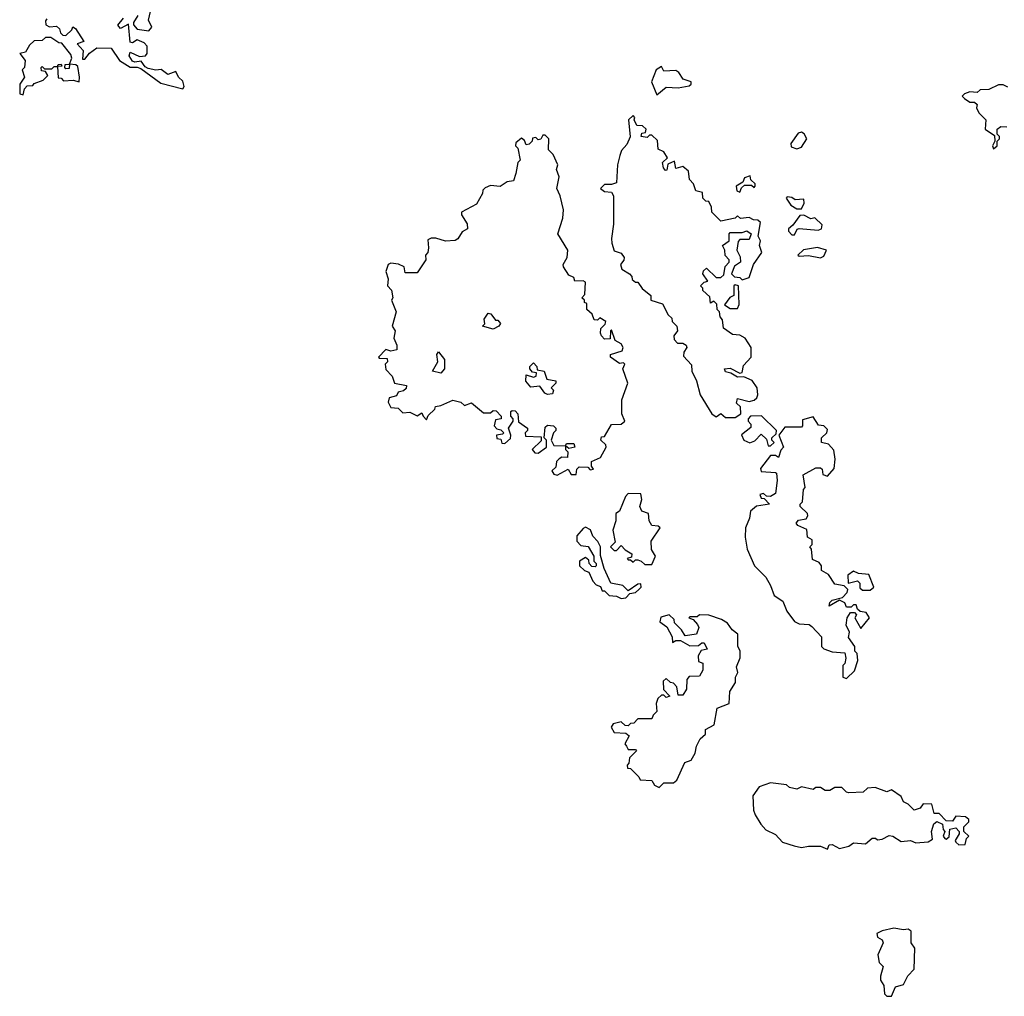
# Model space of a CAD drawing. Extents: x 2293139 to 2515392, y 824115 to 1006937.
# Tile 196 of 256: x 2426680 to 2430830, y 923180 to 927297. Entities that reach past the tile are written whole.
import ezdxf

# ---------------------------------------------------------------- set-up
doc = ezdxf.new("R2010")
doc.units = 0

msp = doc.modelspace()

# ---------------------------------------------------------------- linework, layer by layer
at = {"layer": '0CON10XD'}
for points in [[(2427177.5, 927315), (2427160, 927285), (2427160, 927275), (2427175, 927257.5), (2427225, 927250), (2427237.5, 927265), (2427222.5, 927295), (2427235, 927350)], [(2426795, 927300), (2426788.3, 927291.7), (2426790, 927275), (2426805, 927267.5), (2426835, 927270), (2426848.3, 927258.3), (2426851.7, 927241.7), (2426861.7, 927231.7), (2426875, 927230), (2426900, 927255), (2426903.3, 927266.7), (2426915, 927260), (2426950, 927205), (2426922.5, 927195), (2426947, 927167), (2426945, 927130), (2426955, 927130), (2426973.6, 927156.4), (2427005, 927178.8), (2427065, 927176.7), (2427101.2, 927125), (2427145, 927097.5), (2427175, 927097.5), (2427190.7, 927090.7), (2427275, 927030), (2427367.5, 927005), (2427373.8, 927015), (2427368.1, 927038.1), (2427348.8, 927055), (2427338.3, 927078.3), (2427305, 927066.7), (2427276.4, 927086.4), (2427254, 927084), (2427222, 927092), (2427208.3, 927098.3), (2427191.7, 927121.7), (2427165, 927117.5), (2427155, 927122.5), (2427141.2, 927145), (2427145, 927160), (2427185, 927142.5), (2427210, 927145), (2427217.5, 927155), (2427217.5, 927185), (2427205, 927200), (2427175, 927212.5), (2427155, 927200), (2427145, 927202.5), (2427138.3, 927278.3), (2427105, 927260), (2427093.9, 927273.9), (2427117, 927303)], [(2426695, 926980), (2426700, 927005), (2426711.7, 927018.3), (2426735, 927020), (2426741.7, 927028.3), (2426778.3, 927041.7), (2426798.3, 927061.7), (2426788.3, 927078.3), (2426771.7, 927081.7), (2426770, 927095), (2426775, 927100), (2426785, 927090), (2426815, 927090), (2426825, 927100), (2426840, 927100), (2426841.7, 927108.3), (2426855, 927110), (2426858.3, 927101.7), (2426840, 927100), (2426841.7, 927051.7), (2426855, 927050), (2426865, 927040), (2426905, 927042.5), (2426930, 927035), (2426932.5, 927055), (2426925, 927100), (2426917, 927107), (2426890, 927110), (2426888.3, 927091.7), (2426875, 927090), (2426870, 927095), (2426871.7, 927108.3), (2426890, 927110), (2426900, 927135), (2426895, 927150), (2426858.3, 927198.3), (2426845, 927200), (2426811.7, 927221.7), (2426788.3, 927221.7), (2426775, 927210), (2426741.7, 927208.3), (2426720.7, 927189.3), (2426705, 927160), (2426680, 927155), (2426702.5, 927125), (2426700, 927095), (2426690, 927085), (2426700, 927055), (2426680, 927025), (2426680, 926985), (2426695, 926980)], [(2429365, 926980), (2429405, 927012.5), (2429455, 927010), (2429501.7, 927018.3), (2429510, 927025), (2429510, 927035), (2429477, 927047), (2429457.5, 927075), (2429445, 927082.5), (2429395, 927080), (2429385, 927100), (2429362.5, 927085), (2429342.5, 927035), (2429365, 926980)], [(2430845, 927012.5), (2430825, 927022.5), (2430805, 927022.5), (2430765, 927002.5), (2430728.3, 927001.7), (2430715, 926990), (2430685, 926992.5), (2430662.5, 926985), (2430652.5, 926975), (2430662.5, 926965), (2430685, 926950), (2430705, 926950), (2430715, 926940), (2430712.5, 926925), (2430722.5, 926905), (2430752.5, 926875), (2430750, 926835), (2430788.3, 926808.3), (2430790, 926785), (2430780, 926765), (2430785, 926752.5)], [(2429695, 925620), (2429720, 925635), (2429717.5, 925665), (2429700.7, 925680.7), (2429705, 925700), (2429755, 925687.5), (2429775, 925692.5), (2429787.5, 925702.5), (2429791.2, 925715), (2429788, 925745), (2429766.7, 925776.7), (2429731.7, 925791.7), (2429705, 925790), (2429677.5, 925807.5), (2429655, 925812.5), (2429650, 925825), (2429675, 925827.5), (2429715, 925807.5), (2429725, 925810), (2429731.2, 925838.8), (2429762.5, 925875), (2429762.5, 925915), (2429737.5, 925955), (2429715, 925967.5), (2429685, 925970), (2429647, 925997), (2429641.7, 926031.7), (2429632.5, 926045), (2429630, 926065), (2429620, 926075), (2429618.3, 926098.3), (2429605, 926110), (2429591.7, 926101.7), (2429588.3, 926128.3), (2429560, 926155), (2429560, 926165), (2429550, 926175), (2429565, 926190), (2429580, 926195), (2429560, 926225), (2429561.7, 926238.3), (2429575, 926250), (2429615, 926210), (2429635, 926210), (2429648.3, 926221.7), (2429653, 926257), (2429670, 926275), (2429670, 926285), (2429653, 926303), (2429652.5, 926325), (2429642.5, 926345), (2429670, 926365), (2429670, 926395), (2429675, 926400), (2429725, 926400), (2429745, 926407.5), (2429762.5, 926395), (2429755, 926370), (2429715, 926370), (2429708.3, 926361.7), (2429702.5, 926325), (2429717, 926297), (2429717.5, 926275), (2429692.5, 926257.5), (2429680, 926225), (2429693, 926213), (2429715, 926210), (2429725, 926200), (2429755, 926210), (2429772.5, 926265), (2429807.5, 926315), (2429797.5, 926345), (2429802.5, 926365), (2429792.5, 926385), (2429801.7, 926441.7), (2429791.7, 926451.7), (2429773, 926453), (2429755, 926462.5), (2429718.3, 926458.3), (2429705, 926470), (2429695, 926460), (2429635, 926447.5), (2429597.5, 926485), (2429596.4, 926506.4), (2429585, 926530), (2429571.7, 926531.7), (2429560, 926545), (2429558.3, 926568.3), (2429530, 926575), (2429520, 926605), (2429503, 926623), (2429498.3, 926658.3), (2429475, 926677.5), (2429445, 926670), (2429440, 926700), (2429411.7, 926688.3), (2429407, 926663), (2429401.7, 926661.7), (2429393, 926673), (2429390, 926695), (2429410, 926715), (2429395, 926740), (2429371.7, 926751.7), (2429368.3, 926788.3), (2429345, 926810), (2429335, 926810), (2429325, 926800), (2429300, 926805), (2429301.7, 926818.3), (2429318.3, 926821.7), (2429320, 926835), (2429305, 926850), (2429280.7, 926850.7), (2429270, 926875), (2429272.5, 926885), (2429265, 926892.5), (2429246.7, 926875), (2429253, 926803), (2429239.7, 926770.3), (2429216.7, 926745), (2429210, 926725), (2429200, 926685), (2429195, 926610), (2429175, 926602.5), (2429145, 926602.5), (2429127.5, 926585), (2429145, 926572.5), (2429175, 926570), (2429182.5, 926555), (2429183.3, 926435), (2429173.8, 926375), (2429176, 926355), (2429185, 926322.5), (2429215, 926312.5), (2429227.5, 926295), (2429226.7, 926283.3), (2429212.5, 926265), (2429217.5, 926245), (2429250, 926225), (2429260, 926215), (2429261.7, 926201.7), (2429275, 926190), (2429285, 926190), (2429303.6, 926163.6), (2429340, 926135), (2429340, 926115), (2429389.3, 926099.3), (2429413, 926053), (2429428.3, 926038.3), (2429430, 926025), (2429450, 926005), (2429452.5, 925985), (2429437.5, 925965), (2429438.3, 925948.3), (2429453, 925933), (2429475, 925933.3), (2429488.8, 925925), (2429491.2, 925915), (2429478.8, 925895), (2429478.3, 925878.3), (2429511.7, 925841.7), (2429513.3, 925815), (2429533.3, 925775), (2429547.5, 925715), (2429597.5, 925635), (2429615, 925622.5), (2429635, 925637.5), (2429655, 925620), (2429695, 925620)], [(2429955, 926752.5), (2429975, 926760), (2429997.5, 926795), (2429986.4, 926816.4), (2429975, 926822.5), (2429961.7, 926818.3), (2429930, 926775), (2429931.7, 926761.7), (2429955, 926752.5)], [(2430785, 926752.5), (2430800, 926765), (2430800, 926785), (2430810, 926795), (2430810, 926805), (2430800, 926815), (2430800, 926835), (2430815, 926847.5), (2430840, 926845)], [(2428945, 925377.5), (2428991.7, 925401.7), (2429005, 925380), (2429025, 925380), (2429028.3, 925401.7), (2429038.3, 925411.7), (2429075, 925410), (2429085, 925400), (2429098.3, 925401.7), (2429090, 925415), (2429090, 925435), (2429128.3, 925451.7), (2429152.5, 925495), (2429150, 925505), (2429130, 925525), (2429131.7, 925538.3), (2429145, 925540), (2429175, 925590), (2429215, 925592.5), (2429230, 925605), (2429217.5, 925635), (2429217.5, 925695), (2429243.3, 925765), (2429222.5, 925825), (2429230, 925845), (2429225, 925850), (2429208.3, 925848.3), (2429170, 925875), (2429170, 925885), (2429218.8, 925901.2), (2429224, 925915), (2429215, 925930), (2429190, 925945), (2429175, 925990), (2429170, 925985), (2429168.3, 925951.7), (2429145, 925950), (2429132.5, 925965), (2429127.5, 925975), (2429130, 925995), (2429147, 926013), (2429150, 926025), (2429125, 926040), (2429115, 926030), (2429101.7, 926031.7), (2429092.5, 926055), (2429070, 926075), (2429070, 926100), (2429060, 926105), (2429060, 926115), (2429050, 926125), (2429061.7, 926138.3), (2429065, 926190), (2429055, 926196.7), (2429020, 926195), (2429015, 926210), (2428995, 926220), (2428972.5, 926255), (2428970, 926265), (2428987.5, 926295), (2428990, 926325), (2428947.5, 926395), (2428969.3, 926460.7), (2428972.5, 926495), (2428957.5, 926555), (2428943.3, 926585), (2428953.3, 926635), (2428942.5, 926665), (2428947.5, 926685), (2428928.3, 926728.3), (2428908.3, 926748.3), (2428910, 926795), (2428895, 926810), (2428885, 926810), (2428877, 926793), (2428865, 926790), (2428855, 926800), (2428841.7, 926798.3), (2428840, 926785), (2428827, 926773), (2428815, 926770), (2428808.3, 926788.3), (2428795, 926797.5), (2428771.7, 926778.3), (2428770, 926765), (2428780, 926755), (2428790, 926705), (2428780, 926695), (2428770.7, 926649.3), (2428761.7, 926618.3), (2428735, 926613.3), (2428705, 926593.3), (2428665, 926597.5), (2428641.7, 926588.3), (2428631.7, 926578.3), (2428630, 926565), (2428605, 926520), (2428542.5, 926485), (2428542.5, 926475), (2428566.4, 926436.4), (2428567.5, 926415), (2428545, 926402.5), (2428526.4, 926373.6), (2428515, 926366.7), (2428475, 926363.3), (2428433.6, 926376.4), (2428415, 926376.7), (2428400.7, 926369.3), (2428402.5, 926335), (2428400, 926315), (2428390, 926305), (2428392.5, 926285), (2428355, 926230), (2428305, 926230), (2428300, 926255), (2428277, 926267), (2428245, 926270), (2428232.5, 926265), (2428223.8, 926235), (2428232.5, 926205), (2428230, 926175), (2428247, 926157), (2428252.5, 926125), (2428247.5, 926115), (2428266.7, 926065), (2428250, 926005), (2428262.5, 925985), (2428257.5, 925955), (2428270, 925925), (2428270, 925905), (2428245, 925900), (2428223, 925907), (2428192.5, 925875), (2428195, 925870), (2428228.3, 925868.3), (2428230, 925855), (2428220, 925845), (2428223, 925823), (2428250, 925795), (2428260, 925765), (2428310, 925755), (2428308.3, 925741.7), (2428297.5, 925732.5), (2428275, 925727.5), (2428268.3, 925711.7), (2428237, 925703), (2428232.5, 925685), (2428245, 925662.5), (2428275, 925660), (2428295, 925640), (2428325, 925642.5), (2428355, 925627.5), (2428375, 925640), (2428380, 925625), (2428395, 925610), (2428401.7, 925628.3), (2428430, 925655), (2428433, 925667), (2428455, 925670), (2428505, 925692.5), (2428540, 925685), (2428555, 925670), (2428585, 925682.5), (2428635, 925640), (2428665, 925640), (2428675, 925650), (2428688.3, 925648.3), (2428710, 925625), (2428710, 925615), (2428685, 925610), (2428680, 925585), (2428691.7, 925571.7), (2428708.3, 925568.3), (2428720, 925555), (2428715, 925550), (2428690, 925545), (2428691.7, 925531.7), (2428708.3, 925528.3), (2428711.7, 925511.7), (2428725, 925510), (2428748.3, 925531.7), (2428750, 925545), (2428740, 925575), (2428760, 925605), (2428760, 925615), (2428750, 925625), (2428750, 925645), (2428755, 925650), (2428768.3, 925648.3), (2428780, 925635), (2428781.7, 925601.7), (2428820, 925575), (2428820, 925565), (2428810, 925555), (2428811.7, 925541.7), (2428878.3, 925538.3), (2428878.3, 925521.7), (2428840, 925485), (2428851.7, 925471.7), (2428865, 925470), (2428900, 925495), (2428900, 925525), (2428890, 925535), (2428895, 925580), (2428905, 925587.5), (2428930, 925585), (2428940, 925575), (2428940, 925565), (2428930, 925555), (2428920, 925525), (2428931.7, 925501.7), (2428980, 925500), (2428985, 925510), (2429015, 925510), (2429020, 925495), (2428995, 925490), (2428980, 925500), (2428980, 925485), (2428990, 925475), (2428988.3, 925451.7), (2428965, 925452.5), (2428953.6, 925446.4), (2428942.5, 925435), (2428940, 925410), (2428922.5, 925395), (2428931.7, 925381.7), (2428945, 925377.5)], [(2429715, 926570), (2429721.7, 926588.3), (2429735, 926600), (2429765, 926600), (2429775, 926590), (2429780, 926595), (2429780, 926605), (2429761.7, 926621.7), (2429758.3, 926638.3), (2429735, 926630), (2429728.3, 926611.7), (2429700, 926595), (2429702.5, 926575), (2429715, 926570)], [(2429975, 926500), (2429987, 926523), (2429985, 926540), (2429948.3, 926538.3), (2429935, 926547.5), (2429915, 926550), (2429910, 926545), (2429930, 926515), (2429955, 926500), (2429975, 926500)], [(2429945, 926390), (2429956.7, 926413.3), (2429965, 926417.5), (2430045, 926410), (2430060, 926415), (2430061.7, 926431.7), (2430031.7, 926461.7), (2430015, 926457.5), (2429985, 926472.5), (2429968.3, 926471.7), (2429939.3, 926430.7), (2429920, 926415), (2429920, 926405), (2429935, 926390), (2429945, 926390)], [(2430055, 926292.5), (2430070, 926300), (2430080, 926325), (2430043, 926337), (2429983, 926327), (2429960, 926305), (2429965, 926300), (2430005, 926302.5), (2430055, 926292.5)], [(2429705, 926080), (2429713, 926097), (2429710, 926175), (2429695, 926180), (2429690, 926175), (2429690, 926135), (2429673.6, 926126.4), (2429650, 926095), (2429675, 926080), (2429705, 926080)], [(2428675, 925992.5), (2428630, 926005), (2428640, 926015), (2428637.5, 926035), (2428655, 926060), (2428666.4, 926056.4), (2428685, 926030), (2428695, 926030), (2428707, 926017), (2428700, 926005), (2428675, 925992.5)], [(2428455, 925807.5), (2428420, 925815), (2428442.5, 925855), (2428437.5, 925885), (2428445, 925897.5), (2428470, 925865), (2428470, 925825), (2428455, 925807.5)], [(2428905, 925717.5), (2428893, 925723), (2428871.7, 925751.7), (2428835, 925747.5), (2428813.9, 925773.9), (2428815, 925800), (2428845, 925790), (2428857.5, 925795), (2428858.3, 925808.3), (2428841.7, 925811.7), (2428830, 925825), (2428830, 925835), (2428845, 925850), (2428860, 925835), (2428861.7, 925821.7), (2428890, 925815), (2428901.7, 925781.7), (2428940, 925775), (2428940, 925765), (2428920, 925745), (2428930, 925735), (2428925, 925720), (2428905, 925717.5)], [(2429845, 925500), (2429860, 925515), (2429850, 925525), (2429850, 925535), (2429868.3, 925551.7), (2429870, 925565), (2429807, 925627), (2429760, 925625), (2429750, 925615), (2429750, 925605), (2429761.7, 925591.7), (2429761.7, 925578.3), (2429723, 925547), (2429732.5, 925525), (2429757, 925513), (2429778.3, 925521.7), (2429805, 925550), (2429828.3, 925528.3), (2429835, 925500), (2429845, 925500)], [(2430165, 924520), (2430198.3, 924551.7), (2430212.5, 924595), (2430210, 924625), (2430200, 924635), (2430200, 924655), (2430173, 924693), (2430177.5, 924715), (2430163.3, 924745), (2430167.5, 924775), (2430181.7, 924798.3), (2430198.3, 924798.3), (2430207.5, 924787.5), (2430200, 924775), (2430225, 924730), (2430262.5, 924775), (2430248.3, 924798.3), (2430222.5, 924802.5), (2430211.7, 924811.7), (2430205, 924830), (2430195, 924830), (2430185, 924820), (2430165, 924820), (2430158.3, 924838.3), (2430135, 924850), (2430092.5, 924825), (2430095, 924840), (2430105, 924850), (2430148.3, 924861.7), (2430168.3, 924881.7), (2430170, 924895), (2430155, 924910), (2430115, 924917.5), (2430088.3, 924958.3), (2430060, 924975), (2430060, 924995), (2430049.3, 925009.3), (2430021.7, 925021.7), (2430017.5, 925065), (2430010, 925075), (2430020, 925085), (2430020, 925105), (2430000, 925115), (2429998.3, 925148.3), (2429960, 925165), (2429952.5, 925175), (2429963, 925187), (2429995, 925192.5), (2430002.5, 925205), (2430000, 925215), (2429970, 925245), (2429970, 925255), (2429980, 925265), (2429983, 925317), (2429990, 925325), (2429981.7, 925378.3), (2430035, 925407.5), (2430055, 925407.5), (2430061.7, 925401.7), (2430065, 925380), (2430085, 925372.5), (2430112.5, 925405), (2430117.5, 925445), (2430111.7, 925481.7), (2430088.3, 925508.3), (2430060, 925515), (2430060, 925535), (2430082.5, 925555), (2430085, 925570), (2430070, 925585), (2430047.5, 925587.5), (2430025, 925623.3), (2429980, 925610), (2429980, 925585), (2429975, 925580), (2429905, 925580), (2429880, 925545), (2429900, 925495), (2429888.3, 925481.7), (2429878.3, 925451.7), (2429865, 925460), (2429845, 925460), (2429802.5, 925405), (2429805, 925392.5), (2429865, 925387.5), (2429870, 925385), (2429872.5, 925355), (2429865, 925300), (2429845, 925287.5), (2429828.3, 925288.3), (2429815, 925300), (2429800, 925295), (2429805, 925280), (2429818.3, 925278.3), (2429840, 925255), (2429785, 925246.2), (2429760, 925225), (2429756.7, 925195), (2429738.8, 925155), (2429738, 925115), (2429746.7, 925065), (2429777.5, 924995), (2429825, 924946.7), (2429845, 924912.5), (2429859.5, 924869.5), (2429896.1, 924846.1), (2429913, 924803), (2429945, 924760), (2429965, 924750), (2430007, 924747), (2430018.3, 924738.3), (2430060, 924695), (2430060, 924655), (2430070, 924645), (2430105, 924632.5), (2430158.3, 924628.3), (2430162.5, 924605), (2430157.5, 924582.5), (2430150, 924575), (2430150, 924525), (2430165, 924520)], [(2429345, 925000), (2429360, 925035), (2429343.6, 925063.6), (2429341.7, 925098.3), (2429380, 925155), (2429371.7, 925161.7), (2429344.1, 925164.1), (2429333.3, 925185), (2429330, 925215), (2429302.5, 925225), (2429293.3, 925245), (2429302.5, 925275), (2429298.3, 925298.3), (2429245, 925300), (2429233, 925287), (2429207.5, 925225), (2429192.5, 925215), (2429192.5, 925185), (2429180, 925145), (2429190, 925095), (2429170, 925075), (2429185, 925060), (2429195, 925060), (2429215, 925080), (2429231.7, 925061.7), (2429260, 925045), (2429258.3, 925031.7), (2429240, 925025), (2429245, 925020), (2429255, 925020), (2429265, 925010), (2429275, 925020), (2429285, 925020), (2429300, 925015), (2429315, 925000), (2429345, 925000)], [(2429215, 924857.5), (2429235, 924860), (2429251.7, 924878.3), (2429275, 924882.5), (2429290, 924895), (2429300, 924905), (2429298.3, 924918.3), (2429285, 924917.5), (2429245, 924890), (2429221.7, 924911.7), (2429171.7, 924921.7), (2429143, 924983), (2429128.3, 925038.3), (2429127.5, 925075), (2429117, 925097), (2429095, 925120), (2429086.4, 925146.4), (2429065, 925157.5), (2429055, 925152.5), (2429028.3, 925121.7), (2429028.3, 925098.3), (2429045, 925080), (2429076.4, 925076.4), (2429100, 925035), (2429100, 925015), (2429110, 925005), (2429110, 924995), (2429105, 924990), (2429091.7, 924991.7), (2429080, 925005), (2429078.3, 925018.3), (2429065, 925030), (2429040, 925015), (2429040, 924995), (2429060, 924975), (2429078.3, 924968.3), (2429095, 924930), (2429110, 924915), (2429128.3, 924908.3), (2429135, 924890), (2429145, 924890), (2429165, 924870), (2429195, 924866.7), (2429215, 924857.5)], [(2430265, 924892.5), (2430280, 924905), (2430258.3, 924958.3), (2430215, 924962.5), (2430195, 924972.5), (2430170, 924955), (2430171.7, 924921.7), (2430211.7, 924931.7), (2430221.7, 924921.7), (2430221.7, 924901.7), (2430232.5, 924892.5), (2430265, 924892.5)], [(2429375, 924060), (2429395, 924080), (2429435, 924080), (2429449.3, 924090.7), (2429483.9, 924166.1), (2429510, 924175), (2429527.5, 924205), (2429532.5, 924235), (2429547.5, 924265), (2429570, 924285), (2429570, 924305), (2429607.5, 924325), (2429620, 924395), (2429670, 924415), (2429672.5, 924465), (2429696.4, 924503.6), (2429697.5, 924525), (2429706.7, 924545), (2429700.7, 924569.3), (2429716.7, 924606.7), (2429716.4, 924636.4), (2429707.5, 924655), (2429706.4, 924706.4), (2429682.5, 924725), (2429663, 924753), (2429638, 924768), (2429585, 924786.2), (2429545, 924787.5), (2429535, 924780), (2429505, 924780), (2429500, 924775), (2429518.3, 924768.3), (2429537, 924747), (2429542.5, 924735), (2429533, 924707), (2429485, 924700), (2429470, 924725), (2429440, 924755), (2429438.3, 924768.3), (2429417.5, 924787.5), (2429381.7, 924778.3), (2429378.3, 924758.3), (2429407, 924737), (2429430, 924695), (2429431.7, 924671.7), (2429445, 924680), (2429465, 924680), (2429505, 924657.5), (2429541.7, 924658.3), (2429555, 924670), (2429565, 924670), (2429577, 924643), (2429551.7, 924638.3), (2429540, 924615), (2429541.7, 924591.7), (2429560, 924585), (2429560, 924555), (2429545, 924530), (2429501.7, 924528.3), (2429492.5, 924515), (2429490, 924475), (2429475, 924450), (2429455, 924450), (2429450, 924485), (2429435, 924500), (2429423, 924503), (2429405, 924520), (2429391.7, 924508.3), (2429393, 924473), (2429420, 924445), (2429405, 924440), (2429395, 924450), (2429385, 924450), (2429370, 924435), (2429362.5, 924415), (2429365, 924380), (2429350, 924365), (2429345, 924350), (2429285, 924350), (2429268.3, 924331.7), (2429255, 924330), (2429245, 924320), (2429231.7, 924321.7), (2429215, 924337.5), (2429181.2, 924328.8), (2429172.5, 924315), (2429185, 924292.5), (2429235, 924290), (2429248.3, 924278.3), (2429230, 924245), (2429237.5, 924235), (2429245, 924220), (2429275, 924220), (2429280, 924215), (2429250, 924185), (2429247, 924163), (2429240, 924155), (2429241.7, 924141.7), (2429255, 924140), (2429290, 924105), (2429295, 924092.5), (2429345, 924090), (2429355, 924070), (2429375, 924060)], [(2430085, 923800), (2430091.7, 923818.3), (2430105, 923820), (2430135, 923803.8), (2430175, 923812.5), (2430195, 923827.5), (2430245, 923822.5), (2430273, 923847), (2430287, 923847), (2430295, 923840), (2430315, 923842.5), (2430345, 923857.5), (2430360, 923855), (2430395, 923832.5), (2430435, 923837.5), (2430457, 923827), (2430509.3, 923830.7), (2430527, 923843), (2430522.5, 923875), (2430533, 923907), (2430545, 923917.5), (2430570, 923905), (2430573, 923883), (2430580, 923875), (2430572.5, 923855), (2430580, 923845), (2430585, 923842.5), (2430597, 923853), (2430600, 923885), (2430625, 923890), (2430640, 923875), (2430640, 923865), (2430623, 923837), (2430625, 923830), (2430638.3, 923818.3), (2430665, 923820), (2430670, 923845), (2430680, 923855), (2430660, 923875), (2430660, 923895), (2430680, 923915), (2430680, 923925), (2430667, 923937), (2430625, 923940), (2430611.7, 923918.3), (2430585, 923920), (2430555, 923950), (2430535, 923950), (2430525, 923990), (2430488.3, 923991.7), (2430475, 923972.5), (2430450, 923965), (2430425, 923990), (2430405, 924000), (2430395, 924022.5), (2430355, 924050), (2430335, 924042.5), (2430285, 924060), (2430253, 924057), (2430235, 924040), (2430175, 924037.5), (2430165, 924040), (2430145, 924060), (2430115, 924060), (2430095, 924047.5), (2430075, 924047.5), (2430055, 924060), (2430035, 924060), (2430025, 924052.5), (2429975, 924062.5), (2429955, 924053.8), (2429925, 924060), (2429911.7, 924071.7), (2429845, 924080), (2429797, 924063), (2429770, 924025), (2429772.5, 923965), (2429780, 923945), (2429803.3, 923905), (2429825, 923882.5), (2429865, 923862.5), (2429895, 923830), (2429943.9, 923813.9), (2429975, 923806.7), (2430005, 923813.3), (2430055, 923812.5), (2430085, 923800)], [(2430355, 923180), (2430370.7, 923219.3), (2430405, 923230), (2430423.9, 923266.1), (2430450, 923295), (2430453, 923383), (2430437.5, 923405), (2430437.5, 923455), (2430425, 923462.5), (2430405, 923460), (2430365, 923467.5), (2430315, 923456.7), (2430292.5, 923445), (2430295, 923430), (2430315, 923417.5), (2430320, 923405), (2430297.5, 923355), (2430303, 923323), (2430320, 923305), (2430307.5, 923265), (2430308.3, 923248.3), (2430322.5, 923225), (2430325, 923190), (2430335, 923180), (2430355, 923180)]]:
    msp.add_lwpolyline(points, dxfattribs=at)

doc.saveas('drawing.dxf')
